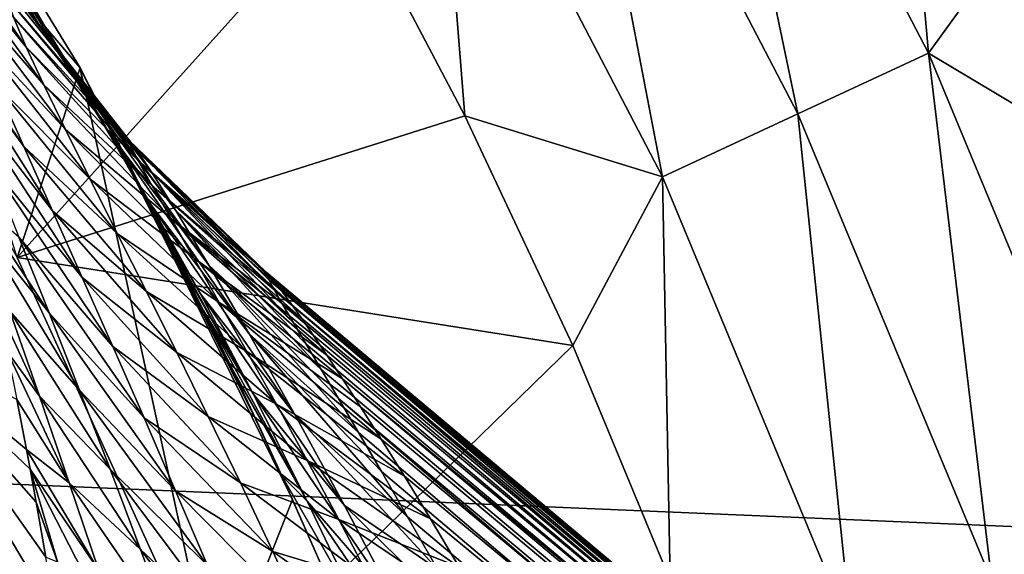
# Model space of a CAD drawing. Header units: metres. Extents: x -82 to 82, y -313 to 40.
# Tile 251 of 256: x 23.12 to 28.2, y 10.38 to 13.14. Entities that reach past the tile are written whole.
import ezdxf

# ---------------------------------------------------------------- set-up
doc = ezdxf.new("R2010")
doc.units = ezdxf.units.M
doc.layers.add('solid_505278_SW0001_CCC', color=7, linetype='CONTINUOUS')

msp = doc.modelspace()

# ---------------------------------------------------------------- linework, layer by layer
at = {"layer": 'solid_505278_SW0001_CCC'}
for points in [[(25.932663, 14.97223, -257.704254), (27.138897, 12.655076, -257.704254), (26.576939, 15.344203, -257.956726)], [(26.576939, 15.344203, -257.956726), (27.813141, 12.969481, -257.956726), (27.643944, 14.875792, -258.303833)], [(27.138897, 12.655076, -257.704254), (27.813141, 12.969481, -257.956726), (26.576939, 15.344203, -257.956726)], [(23.109718, 11.913891, 15), (22.13962, 15.008848, 15), (23.435513, 12.892056, 15)], [(23.254721, 13.105026, 18.762739), (23.435513, 12.892056, 15), (22.13962, 15.008848, 15)], [(23.080639, 13.369099, 19.542488), (23.254721, 13.105026, 18.762739), (22.13962, 15.008848, 15)], [(25.265343, 14.586952, -257.551117), (26.440536, 12.329425, -257.551117), (25.932663, 14.97223, -257.704254)], [(26.440536, 12.329425, -257.551117), (27.138897, 12.655076, -257.704254), (25.932663, 14.97223, -257.704254)], [(27.813141, 12.969481, -257.956726), (28.283506, 13.620573, -258.303833), (27.643944, 14.875792, -258.303833)], [(25.265343, 14.586952, -257.551117), (24.80937, 13.806451, -257.5), (25.420778, 12.645435, -257.5)], [(25.265343, 14.586952, -257.551117), (25.420778, 12.645435, -257.5), (26.440536, 12.329425, -257.551117)], [(21.872576, 14.056685, -257.5), (23.109718, 11.913891, -257.5), (24.80937, 13.806451, -257.5)], [(23.155657, 13.000381, 24.490738), (23.090624, 13.154027, 23.674788), (22.583319, 13.826261, 24.382553)], [(22.659739, 13.616871, 25.220245), (23.155657, 13.000381, 24.490738), (22.583319, 13.826261, 24.382553)], [(23.109718, 11.913891, -257.5), (25.420778, 12.645435, -257.5), (24.80937, 13.806451, -257.5)], [(22.659739, 13.616871, 25.220245), (23.246801, 12.804473, 25.289705), (23.155657, 13.000381, 24.490738)], [(22.659739, 13.616871, 25.220245), (22.758421, 13.371739, 26.032267), (23.246801, 12.804473, 25.289705)], [(27.813141, 12.969481, -257.956726), (28.866114, 12.337922, -258.303833), (28.283506, 13.620573, -258.303833)], [(23.219666, 13.119641, 20.328962), (23.080639, 13.369099, 19.542488), (22.930466, 13.577308, 20.358948)], [(23.11747, 13.249531, 21.157867), (23.219666, 13.119641, 20.328962), (22.930466, 13.577308, 20.358948)], [(22.758421, 13.371739, 26.032267), (23.358572, 12.574584, 26.072136), (23.246801, 12.804473, 25.289705)], [(22.758421, 13.371739, 26.032267), (22.874487, 13.098208, 26.821499), (23.358572, 12.574584, 26.072136)], [(23.371367, 12.896266, 19.533707), (23.254721, 13.105026, 18.762739), (23.080639, 13.369099, 19.542488)], [(23.219666, 13.119641, 20.328962), (23.371367, 12.896266, 19.533707), (23.080639, 13.369099, 19.542488)], [(-38.70929, 10.079229, -279.5), (-37.71508, 13.325637, -279.5), (38.70929, 10.079229, -279.5)], [(-37.71508, 13.325637, -279.5), (37.71508, 13.325637, -279.5), (38.70929, 10.079229, -279.5)], [(23.684902, 12.521335, 22.176821), (23.064947, 13.291095, 22.001085), (23.058094, 13.255009, 22.843302)], [(23.720058, 12.477621, 21.425329), (23.11747, 13.249531, 21.157867), (23.064947, 13.291095, 22.001085)], [(23.720058, 12.477621, 21.425329), (23.064947, 13.291095, 22.001085), (23.684902, 12.521335, 22.176821)], [(23.691622, 12.49691, 22.937405), (23.058094, 13.255009, 22.843302), (23.090624, 13.154027, 23.674788)], [(23.684902, 12.521335, 22.176821), (23.058094, 13.255009, 22.843302), (23.691622, 12.49691, 22.937405)], [(23.801086, 12.357208, 20.694555), (23.219666, 13.119641, 20.328962), (23.11747, 13.249531, 21.157867)], [(23.801086, 12.357208, 20.694555), (23.11747, 13.249531, 21.157867), (23.720058, 12.477621, 21.425329)], [(23.144073, 12.486274, 28.342455), (22.661671, 13.198498, 28.463448), (22.676891, 13.129369, 28.756954)], [(23.004078, 12.801701, 27.590687), (22.661671, 13.198498, 28.463448), (23.144073, 12.486274, 28.342455)], [(23.144073, 12.486274, 28.342455), (22.676891, 13.129369, 28.756954), (23.292023, 12.154905, 29.079144)], [(22.819082, 12.77053, 29.506908), (23.292023, 12.154905, 29.079144), (22.676891, 13.129369, 28.756954)], [(23.734476, 12.414479, 23.698933), (23.090624, 13.154027, 23.674788), (23.155657, 13.000381, 24.490738)], [(23.691622, 12.49691, 22.937405), (23.090624, 13.154027, 23.674788), (23.734476, 12.414479, 23.698933)], [(23.928759, 12.155564, 19.998384), (23.371367, 12.896266, 19.533707), (23.219666, 13.119641, 20.328962)], [(23.928759, 12.155564, 19.998384), (23.219666, 13.119641, 20.328962), (23.801086, 12.357208, 20.694555)], [(22.874487, 13.098208, 26.821499), (23.486448, 12.317084, 26.839373), (23.358572, 12.574584, 26.072136)], [(22.874487, 13.098208, 26.821499), (23.004078, 12.801701, 27.590687), (23.486448, 12.317084, 26.839373)], [(23.254721, 13.105026, 18.762739), (23.453745, 12.780225, 18.005854), (23.435513, 12.892056, 15)], [(23.567453, 12.582053, 18.791197), (23.453745, 12.780225, 18.005854), (23.254721, 13.105026, 18.762739)], [(23.371367, 12.896266, 19.533707), (23.567453, 12.582053, 18.791197), (23.254721, 13.105026, 18.762739)], [(23.807318, 12.283864, 24.456549), (23.155657, 13.000381, 24.490738), (23.246801, 12.804473, 25.289705)], [(23.734476, 12.414479, 23.698933), (23.155657, 13.000381, 24.490738), (23.807318, 12.283864, 24.456549)], [(27.138897, 12.655076, -257.704254), (28.138588, 10.241609, -257.704254), (27.813141, 12.969481, -257.956726)], [(27.813141, 12.969481, -257.956726), (28.837667, 10.496053, -257.956726), (28.866114, 12.337922, -258.303833)], [(28.138588, 10.241609, -257.704254), (28.837667, 10.496053, -257.956726), (27.813141, 12.969481, -257.956726)], [(24.137577, 9.663197, 15), (23.109718, 11.913891, 15), (23.435513, 12.892056, 15)], [(24.099815, 11.873928, 19.350046), (23.567453, 12.582053, 18.791197), (23.371367, 12.896266, 19.533707)], [(24.099815, 11.873928, 19.350046), (23.371367, 12.896266, 19.533707), (23.928759, 12.155564, 19.998384)], [(24.137577, 9.663197, 15), (23.435513, 12.892056, 15), (24.529867, 10.663674, 15)], [(24.370949, 11.016517, 15.380995), (24.529867, 10.663674, 15), (23.435513, 12.892056, 15)], [(24.230251, 11.316189, 15.730015), (24.370949, 11.016517, 15.380995), (23.435513, 12.892056, 15)], [(24.21813, 11.341474, 15.76071), (24.230251, 11.316189, 15.730015), (23.435513, 12.892056, 15)], [(24.072298, 11.63933, 16.138342), (24.21813, 11.341474, 15.76071), (23.435513, 12.892056, 15)], [(23.933956, 11.911394, 16.513533), (24.072298, 11.63933, 16.138342), (23.435513, 12.892056, 15)], [(23.803108, 12.159665, 16.88693), (23.933956, 11.911394, 16.513533), (23.435513, 12.892056, 15)], [(23.679567, 12.386149, 17.259417), (23.803108, 12.159665, 16.88693), (23.435513, 12.892056, 15)], [(23.453745, 12.780225, 18.005854), (23.679567, 12.386149, 17.259417), (23.435513, 12.892056, 15)], [(23.904413, 12.113585, 25.207819), (23.246801, 12.804473, 25.289705), (23.358572, 12.574584, 26.072136)], [(23.807318, 12.283864, 24.456549), (23.246801, 12.804473, 25.289705), (23.904413, 12.113585, 25.207819)], [(22.819082, 12.77053, 29.506908), (23.44589, 11.809875, 29.802757), (23.292023, 12.154905, 29.079144)], [(22.819082, 12.77053, 29.506908), (22.967062, 12.399953, 30.236282), (23.44589, 11.809875, 29.802757)], [(23.004078, 12.801701, 27.590687), (23.626804, 12.036781, 27.59304), (23.486448, 12.317084, 26.839373)], [(23.004078, 12.801701, 27.590687), (23.144073, 12.486274, 28.342455), (23.626804, 12.036781, 27.59304)], [(23.798954, 12.186862, 18.1154), (23.679567, 12.386149, 17.259417), (23.453745, 12.780225, 18.005854)], [(23.567453, 12.582053, 18.791197), (23.798954, 12.186862, 18.1154), (23.453745, 12.780225, 18.005854)], [(26.440536, 12.329425, -257.551117), (27.414503, 9.978063, -257.551117), (27.138897, 12.655076, -257.704254)], [(27.414503, 9.978063, -257.551117), (28.138588, 10.241609, -257.704254), (27.138897, 12.655076, -257.704254)], [(23.109718, 11.913891, -257.5), (25.977764, 11.457693, -257.5), (25.420778, 12.645435, -257.5)], [(26.440536, 12.329425, -257.551117), (25.420778, 12.645435, -257.5), (25.977764, 11.457693, -257.5)], [(24.020788, 11.910604, 25.951817), (23.358572, 12.574584, 26.072136), (23.486448, 12.317084, 26.839373)], [(23.904413, 12.113585, 25.207819), (23.358572, 12.574584, 26.072136), (24.020788, 11.910604, 25.951817)], [(24.30756, 11.519089, 18.758921), (23.798954, 12.186862, 18.1154), (23.567453, 12.582053, 18.791197)], [(24.30756, 11.519089, 18.758921), (23.567453, 12.582053, 18.791197), (24.099815, 11.873928, 19.350046)], [(23.684902, 12.521335, 22.176821), (24.395313, 11.838113, 22.609262), (24.394852, 11.828752, 22.155525)], [(23.684902, 12.521335, 22.176821), (23.691622, 12.49691, 22.937405), (24.395313, 11.838113, 22.609262)], [(23.684902, 12.521335, 22.176821), (24.394852, 11.828752, 22.155525), (24.410315, 11.79554, 21.744139)], [(23.720058, 12.477621, 21.425329), (23.684902, 12.521335, 22.176821), (24.410315, 11.79554, 21.744139)], [(23.144073, 12.486274, 28.342455), (23.776674, 11.73733, 28.334742), (23.626804, 12.036781, 27.59304)], [(23.144073, 12.486274, 28.342455), (23.292023, 12.154905, 29.079144), (23.776674, 11.73733, 28.334742)], [(23.691622, 12.49691, 22.937405), (24.414707, 11.819185, 23.116474), (24.395313, 11.838113, 22.609262)], [(23.691622, 12.49691, 22.937405), (23.734476, 12.414479, 23.698933), (24.414707, 11.819185, 23.116474)], [(23.720058, 12.477621, 21.425329), (24.410315, 11.79554, 21.744139), (24.439697, 11.741335, 21.366631)], [(23.801086, 12.357208, 20.694555), (23.720058, 12.477621, 21.425329), (24.439697, 11.741335, 21.366631)], [(22.967062, 12.399953, 30.236282), (23.604027, 11.452877, 30.514988), (23.44589, 11.809875, 29.802757)], [(22.967062, 12.399953, 30.236282), (23.119263, 12.018512, 30.951704), (23.604027, 11.452877, 30.514988)], [(23.734476, 12.414479, 23.698933), (24.52927, 11.666902, 24.35533), (24.457344, 11.765347, 23.691967)], [(23.734476, 12.414479, 23.698933), (23.807318, 12.283864, 24.456549), (24.52927, 11.666902, 24.35533)], [(23.734476, 12.414479, 23.698933), (24.457344, 11.765347, 23.691967), (24.414707, 11.819185, 23.116474)], [(24.055414, 11.724587, 17.512503), (23.803108, 12.159665, 16.88693), (23.679567, 12.386149, 17.259417)], [(23.798954, 12.186862, 18.1154), (24.055414, 11.724587, 17.512503), (23.679567, 12.386149, 17.259417)], [(23.801086, 12.357208, 20.694555), (24.439697, 11.741335, 21.366631), (24.481678, 11.667856, 21.016287)], [(23.801086, 12.357208, 20.694555), (24.481678, 11.667856, 21.016287), (24.535494, 11.575875, 20.687429)], [(23.928759, 12.155564, 19.998384), (23.801086, 12.357208, 20.694555), (24.535494, 11.575875, 20.687429)], [(24.15229, 11.680414, 26.688467), (23.486448, 12.317084, 26.839373), (23.626804, 12.036781, 27.59304)], [(24.020788, 11.910604, 25.951817), (23.486448, 12.317084, 26.839373), (24.15229, 11.680414, 26.688467)], [(26.440536, 12.329425, -257.551117), (25.977764, 11.457693, -257.5), (26.479181, 10.245778, -257.5)], [(26.440536, 12.329425, -257.551117), (26.479181, 10.245778, -257.5), (27.414503, 9.978063, -257.551117)], [(23.807318, 12.283864, 24.456549), (24.578323, 11.597232, 24.726034), (24.52927, 11.666902, 24.35533)], [(23.807318, 12.283864, 24.456549), (23.904413, 12.113585, 25.207819), (24.578323, 11.597232, 24.726034)], [(23.274399, 11.627398, 31.654913), (22.886602, 12.217927, 31.918507), (22.919979, 12.070063, 32.354275)], [(23.119263, 12.018512, 30.951704), (22.886602, 12.217927, 31.918507), (23.274399, 11.627398, 31.654913)], [(23.292023, 12.154905, 29.079144), (23.93367, 11.421496, 29.065956), (23.776674, 11.73733, 28.334742)], [(23.292023, 12.154905, 29.079144), (23.44589, 11.809875, 29.802757), (23.93367, 11.421496, 29.065956)], [(24.543509, 11.101292, 18.228865), (24.055414, 11.724587, 17.512503), (23.798954, 12.186862, 18.1154)], [(24.543509, 11.101292, 18.228865), (23.798954, 12.186862, 18.1154), (24.30756, 11.519089, 18.758921)], [(24.32708, 11.209516, 16.981577), (23.933956, 11.911394, 16.513533), (23.803108, 12.159665, 16.88693)], [(24.055414, 11.724587, 17.512503), (24.32708, 11.209516, 16.981577), (23.803108, 12.159665, 16.88693)], [(23.928759, 12.155564, 19.998384), (24.535494, 11.575875, 20.687429), (24.60091, 11.465295, 20.375366)], [(23.928759, 12.155564, 19.998384), (24.60091, 11.465295, 20.375366), (24.67816, 11.335218, 20.0762)], [(24.099815, 11.873928, 19.350046), (23.928759, 12.155564, 19.998384), (24.67816, 11.335218, 20.0762)], [(23.904413, 12.113585, 25.207819), (24.707153, 11.408542, 25.554943), (24.637506, 11.511533, 25.12558)], [(23.904413, 12.113585, 25.207819), (24.020788, 11.910604, 25.951817), (24.707153, 11.408542, 25.554943)], [(23.904413, 12.113585, 25.207819), (24.637506, 11.511533, 25.12558), (24.578323, 11.597232, 24.726034)], [(23.274399, 11.627398, 31.654913), (22.919979, 12.070063, 32.354275), (23.431337, 11.227551, 32.347385)], [(23.07254, 11.636443, 33.060192), (23.431337, 11.227551, 32.347385), (22.919979, 12.070063, 32.354275)], [(23.119263, 12.018512, 30.951704), (23.765051, 11.085216, 31.217224), (23.604027, 11.452877, 30.514988)], [(23.119263, 12.018512, 30.951704), (23.274399, 11.627398, 31.654913), (23.765051, 11.085216, 31.217224)], [(24.295527, 11.427282, 27.41811), (23.626804, 12.036781, 27.59304), (23.776674, 11.73733, 28.334742)], [(24.15229, 11.680414, 26.688467), (23.626804, 12.036781, 27.59304), (24.295527, 11.427282, 27.41811)], [(23.109718, 11.913891, -257.5), (24.137577, 9.663197, -257.5), (25.977764, 11.457693, -257.5)], [(24.137577, 9.663197, 15), (24.137577, 9.663197, -257.5), (23.109718, 11.913891, -257.5)], [(24.137577, 9.663197, 15), (23.109718, 11.913891, -257.5), (23.109718, 11.913891, 15)], [(24.32708, 11.209516, 16.981577), (24.072298, 11.63933, 16.138342), (23.933956, 11.911394, 16.513533)], [(24.020788, 11.910604, 25.951817), (24.788658, 11.285902, 26.016899), (24.707153, 11.408542, 25.554943)], [(24.020788, 11.910604, 25.951817), (24.15229, 11.680414, 26.688467), (24.788658, 11.285902, 26.016899)], [(24.099815, 11.873928, 19.350046), (24.67816, 11.335218, 20.0762), (24.767889, 11.183995, 19.78668)], [(24.099815, 11.873928, 19.350046), (24.767889, 11.183995, 19.78668), (24.871145, 11.009154, 19.503977)], [(24.30756, 11.519089, 18.758921), (24.099815, 11.873928, 19.350046), (24.871145, 11.009154, 19.503977)], [(24.394852, 11.828752, 22.155525), (24.395313, 11.838113, 22.609262), (46.085339, -6.391057, 41.571404)], [(24.395313, 11.838113, 22.609262), (24.414707, 11.819185, 23.116474), (46.085339, -6.391057, 41.571404)], [(23.44589, 11.809875, 29.802757), (24.095861, 11.091358, 29.787945), (23.93367, 11.421496, 29.065956)], [(23.44589, 11.809875, 29.802757), (23.604027, 11.452877, 30.514988), (24.095861, 11.091358, 29.787945)], [(24.410315, 11.79554, 21.744139), (24.394852, 11.828752, 22.155525), (46.085339, -6.391057, 41.571404)], [(24.410315, 11.79554, 21.744139), (46.085339, -6.391057, 41.571404), (46.701576, -7.144948, 40.205154)], [(24.439697, 11.741335, 21.366631), (24.410315, 11.79554, 21.744139), (46.701576, -7.144948, 40.205154)], [(24.414707, 11.819185, 23.116474), (24.457344, 11.765347, 23.691967), (46.085339, -6.391057, 41.571404)], [(24.447695, 11.154541, 28.141237), (23.776674, 11.73733, 28.334742), (23.93367, 11.421496, 29.065956)], [(24.295527, 11.427282, 27.41811), (23.776674, 11.73733, 28.334742), (24.447695, 11.154541, 28.141237)], [(24.481678, 11.667856, 21.016287), (24.439697, 11.741335, 21.366631), (46.701576, -7.144948, 40.205154)], [(24.457344, 11.765347, 23.691967), (45.347614, -5.772033, 42.946751), (46.085339, -6.391057, 41.571404)], [(24.457344, 11.765347, 23.691967), (24.52927, 11.666902, 24.35533), (45.347614, -5.772033, 42.946751)], [(24.799141, 10.631639, 17.758734), (24.32708, 11.209516, 16.981577), (24.055414, 11.724587, 17.512503)], [(24.799141, 10.631639, 17.758734), (24.055414, 11.724587, 17.512503), (24.543509, 11.101292, 18.228865)], [(23.225708, 11.196532, 33.750687), (23.009232, 11.661016, 33.492653), (23.058136, 11.427383, 34.103909)], [(23.07254, 11.636443, 33.060192), (23.009232, 11.661016, 33.492653), (23.225708, 11.196532, 33.750687)], [(23.07254, 11.636443, 33.060192), (23.589121, 10.819673, 33.030304), (23.431337, 11.227551, 32.347385)], [(23.07254, 11.636443, 33.060192), (23.225708, 11.196532, 33.750687), (23.589121, 10.819673, 33.030304)], [(24.606049, 10.653972, 16.517122), (24.21813, 11.341474, 15.76071), (24.072298, 11.63933, 16.138342)], [(24.32708, 11.209516, 16.981577), (24.606049, 10.653972, 16.517122), (24.072298, 11.63933, 16.138342)], [(24.15229, 11.680414, 26.688467), (24.988798, 10.975226, 27.044302), (24.882256, 11.142185, 26.5126)], [(24.15229, 11.680414, 26.688467), (24.295527, 11.427282, 27.41811), (24.988798, 10.975226, 27.044302)], [(24.15229, 11.680414, 26.688467), (24.882256, 11.142185, 26.5126), (24.788658, 11.285902, 26.016899)], [(24.535494, 11.575875, 20.687429), (24.481678, 11.667856, 21.016287), (46.701576, -7.144948, 40.205154)], [(24.52927, 11.666902, 24.35533), (24.578323, 11.597232, 24.726034), (45.347614, -5.772033, 42.946751)], [(23.274399, 11.627398, 31.654913), (23.927816, 10.707872, 31.910614), (23.765051, 11.085216, 31.217224)], [(23.274399, 11.627398, 31.654913), (23.431337, 11.227551, 32.347385), (23.927816, 10.707872, 31.910614)], [(24.578323, 11.597232, 24.726034), (24.637506, 11.511533, 25.12558), (45.347614, -5.772033, 42.946751)], [(24.60091, 11.465295, 20.375366), (24.535494, 11.575875, 20.687429), (46.701576, -7.144948, 40.205154)], [(23.401936, 9.41895, 38.609489), (22.44569, 11.51366, 38.608505), (21.501194, 10.879228, 46.427788)], [(23.399405, 9.437557, 38.572395), (22.44569, 11.51366, 38.608505), (23.401936, 9.41895, 38.609489)], [(23.397324, 9.452798, 38.541965), (22.44569, 11.51366, 38.608505), (23.399405, 9.437557, 38.572395)], [(23.158035, 10.920764, 35.354057), (23.107906, 11.180226, 34.726036), (22.44569, 11.51366, 38.608505)], [(23.177111, 10.818868, 35.594322), (23.158035, 10.920764, 35.354057), (22.44569, 11.51366, 38.608505)], [(23.208136, 10.648723, 35.988419), (23.177111, 10.818868, 35.594322), (22.44569, 11.51366, 38.608505)], [(23.257597, 10.364996, 36.6269), (23.208136, 10.648723, 35.988419), (22.44569, 11.51366, 38.608505)], [(23.305893, 10.07103, 37.265278), (23.257597, 10.364996, 36.6269), (22.44569, 11.51366, 38.608505)], [(23.352678, 9.766292, 37.905102), (23.305893, 10.07103, 37.265278), (22.44569, 11.51366, 38.608505)], [(23.397324, 9.452798, 38.541965), (23.352678, 9.766292, 37.905102), (22.44569, 11.51366, 38.608505)], [(24.30756, 11.519089, 18.758921), (24.871145, 11.009154, 19.503977), (24.989439, 10.807234, 19.225573)], [(24.30756, 11.519089, 18.758921), (24.989439, 10.807234, 19.225573), (25.124756, 10.573668, 18.949318)], [(24.543509, 11.101292, 18.228865), (24.30756, 11.519089, 18.758921), (25.124756, 10.573668, 18.949318)], [(24.637506, 11.511533, 25.12558), (24.707153, 11.408542, 25.554943), (45.347614, -5.772033, 42.946751)], [(23.604027, 11.452877, 30.514988), (24.261597, 10.748559, 30.501799), (24.095861, 11.091358, 29.787945)], [(23.604027, 11.452877, 30.514988), (23.765051, 11.085216, 31.217224), (24.261597, 10.748559, 30.501799)], [(24.137577, 9.663197, -257.5), (26.479181, 10.245778, -257.5), (25.977764, 11.457693, -257.5)], [(24.67816, 11.335218, 20.0762), (24.60091, 11.465295, 20.375366), (46.701576, -7.144948, 40.205154)], [(23.378746, 10.749743, 34.431309), (23.058136, 11.427383, 34.103909), (23.107906, 11.180226, 34.726036)], [(23.225708, 11.196532, 33.750687), (23.058136, 11.427383, 34.103909), (23.378746, 10.749743, 34.431309)], [(24.606506, 10.864769, 28.858406), (23.93367, 11.421496, 29.065956), (24.095861, 11.091358, 29.787945)], [(24.447695, 11.154541, 28.141237), (23.93367, 11.421496, 29.065956), (24.606506, 10.864769, 28.858406)], [(24.295527, 11.427282, 27.41811), (25.108957, 10.782746, 27.61462), (24.988798, 10.975226, 27.044302)], [(24.295527, 11.427282, 27.41811), (24.447695, 11.154541, 28.141237), (25.108957, 10.782746, 27.61462)], [(24.707153, 11.408542, 25.554943), (24.788658, 11.285902, 26.016899), (45.347614, -5.772033, 42.946751)], [(24.606049, 10.653972, 16.517122), (24.230251, 11.316189, 15.730015), (24.21813, 11.341474, 15.76071)], [(24.767889, 11.183995, 19.78668), (24.67816, 11.335218, 20.0762), (46.701576, -7.144948, 40.205154)], [(24.475981, 10.785522, 15.338687), (24.370949, 11.016517, 15.380995), (24.230251, 11.316189, 15.730015)], [(24.475981, 10.785522, 15.338687), (24.230251, 11.316189, 15.730015), (24.606049, 10.653972, 16.517122)], [(24.788658, 11.285902, 26.016899), (44.498169, -5.296072, 44.312996), (45.347614, -5.772033, 42.946751)], [(24.788658, 11.285902, 26.016899), (24.882256, 11.142185, 26.5126), (44.498169, -5.296072, 44.312996)], [(23.378746, 10.749743, 34.431309), (23.107906, 11.180226, 34.726036), (23.158035, 10.920764, 35.354057)], [(23.225708, 11.196532, 33.750687), (23.746948, 10.404282, 33.704624), (23.589121, 10.819673, 33.030304)], [(23.225708, 11.196532, 33.750687), (23.378746, 10.749743, 34.431309), (23.746948, 10.404282, 33.704624)], [(23.431337, 11.227551, 32.347385), (24.091299, 10.321635, 32.596104), (23.927816, 10.707872, 31.910614)], [(23.431337, 11.227551, 32.347385), (23.589121, 10.819673, 33.030304), (24.091299, 10.321635, 32.596104)], [(25.066996, 10.120241, 17.344122), (24.606049, 10.653972, 16.517122), (24.32708, 11.209516, 16.981577)], [(25.066996, 10.120241, 17.344122), (24.32708, 11.209516, 16.981577), (24.799141, 10.631639, 17.758734)], [(24.767889, 11.183995, 19.78668), (46.701576, -7.144948, 40.205154), (47.189945, -8.025766, 38.862278)], [(24.871145, 11.009154, 19.503977), (24.767889, 11.183995, 19.78668), (47.189945, -8.025766, 38.862278)], [(24.447695, 11.154541, 28.141237), (25.242779, 10.562989, 28.224642), (25.108957, 10.782746, 27.61462)], [(24.447695, 11.154541, 28.141237), (24.606506, 10.864769, 28.858406), (25.242779, 10.562989, 28.224642)], [(24.882256, 11.142185, 26.5126), (24.988798, 10.975226, 27.044302), (44.498169, -5.296072, 44.312996)], [(23.765051, 11.085216, 31.217224), (24.429569, 10.394306, 31.208384), (24.261597, 10.748559, 30.501799)], [(23.765051, 11.085216, 31.217224), (23.927816, 10.707872, 31.910614), (24.429569, 10.394306, 31.208384)], [(24.770094, 10.559946, 29.570124), (24.095861, 11.091358, 29.787945), (24.261597, 10.748559, 30.501799)], [(24.606506, 10.864769, 28.858406), (24.095861, 11.091358, 29.787945), (24.770094, 10.559946, 29.570124)], [(24.543509, 11.101292, 18.228865), (25.124756, 10.573668, 18.949318), (25.279581, 10.30255, 18.673386)], [(24.799141, 10.631639, 17.758734), (24.543509, 11.101292, 18.228865), (25.279581, 10.30255, 18.673386)], [(24.475981, 10.785522, 15.338687), (24.529867, 10.663674, 15), (24.370949, 11.016517, 15.380995)], [(24.989439, 10.807234, 19.225573), (24.871145, 11.009154, 19.503977), (47.189945, -8.025766, 38.862278)], [(24.988798, 10.975226, 27.044302), (25.108957, 10.782746, 27.61462), (44.498169, -5.296072, 44.312996)], [(23.401936, 9.41895, 38.609489), (21.501194, 10.879228, 46.427788), (22.408306, 8.861533, 46.427788)], [(23.530954, 10.29641, 35.102943), (23.158035, 10.920764, 35.354057), (23.177111, 10.818868, 35.594322)], [(23.378746, 10.749743, 34.431309), (23.158035, 10.920764, 35.354057), (23.530954, 10.29641, 35.102943)], [(24.606506, 10.864769, 28.858406), (25.391151, 10.312742, 28.87858), (25.242779, 10.562989, 28.224642)], [(24.606506, 10.864769, 28.858406), (24.770094, 10.559946, 29.570124), (25.391151, 10.312742, 28.87858)], [(23.318384, 10.34101, 36.253246), (23.177111, 10.818868, 35.594322), (23.208136, 10.648723, 35.988419)], [(23.530954, 10.29641, 35.102943), (23.177111, 10.818868, 35.594322), (23.681707, 9.836782, 35.766323)], [(23.318384, 10.34101, 36.253246), (23.681707, 9.836782, 35.766323), (23.177111, 10.818868, 35.594322)], [(23.589121, 10.819673, 33.030304), (24.254684, 9.927058, 33.274429), (24.091299, 10.321635, 32.596104)], [(23.589121, 10.819673, 33.030304), (23.746948, 10.404282, 33.704624), (24.254684, 9.927058, 33.274429)], [(24.475981, 10.785522, 15.338687), (24.711481, 10.251598, 15), (24.529867, 10.663674, 15)], [(24.475981, 10.785522, 15.338687), (24.886421, 10.067555, 16.111702), (24.711481, 10.251598, 15)], [(24.475981, 10.785522, 15.338687), (24.606049, 10.653972, 16.517122), (24.886421, 10.067555, 16.111702)], [(25.124756, 10.573668, 18.949318), (24.989439, 10.807234, 19.225573), (47.189945, -8.025766, 38.862278)], [(25.108957, 10.782746, 27.61462), (25.242779, 10.562989, 28.224642), (44.498169, -5.296072, 44.312996)], [(23.378746, 10.749743, 34.431309), (23.904047, 9.981811, 34.371162), (23.746948, 10.404282, 33.704624)], [(23.378746, 10.749743, 34.431309), (23.530954, 10.29641, 35.102943), (23.904047, 9.981811, 34.371162)], [(24.936853, 10.241676, 30.276855), (24.261597, 10.748559, 30.501799), (24.429569, 10.394306, 31.208384)], [(24.770094, 10.559946, 29.570124), (24.261597, 10.748559, 30.501799), (24.936853, 10.241676, 30.276855)], [(23.927816, 10.707872, 31.910614), (24.598597, 10.029592, 31.908449), (24.429569, 10.394306, 31.208384)], [(23.927816, 10.707872, 31.910614), (24.091299, 10.321635, 32.596104), (24.598597, 10.029592, 31.908449)], [(23.318384, 10.34101, 36.253246), (23.208136, 10.648723, 35.988419), (23.257597, 10.364996, 36.6269)], [(24.137577, 9.663197, 15), (24.529867, 10.663674, 15), (24.711481, 10.251598, 15)], [(25.341045, 9.57542, 16.979195), (24.886421, 10.067555, 16.111702), (24.606049, 10.653972, 16.517122)], [(25.341045, 9.57542, 16.979195), (24.606049, 10.653972, 16.517122), (25.066996, 10.120241, 17.344122)], [(24.799141, 10.631639, 17.758734), (25.279581, 10.30255, 18.673386), (25.456774, 9.98657, 18.396349)], [(25.066996, 10.120241, 17.344122), (24.799141, 10.631639, 17.758734), (25.456774, 9.98657, 18.396349)], [(25.279581, 10.30255, 18.673386), (25.124756, 10.573668, 18.949318), (47.189945, -8.025766, 38.862278)], [(24.770094, 10.559946, 29.570124), (25.553905, 10.029705, 29.578196), (25.391151, 10.312742, 28.87858)], [(24.770094, 10.559946, 29.570124), (24.936853, 10.241676, 30.276855), (25.553905, 10.029705, 29.578196)], [(25.242779, 10.562989, 28.224642), (25.391151, 10.312742, 28.87858), (44.498169, -5.296072, 44.312996)], [(28.138588, 10.241609, -257.704254), (28.924128, 7.750196, -257.704254), (28.837667, 10.496053, -257.956726)], [(23.746948, 10.404282, 33.704624), (24.417173, 9.524628, 33.946224), (24.254684, 9.927058, 33.274429)], [(23.746948, 10.404282, 33.704624), (23.904047, 9.981811, 34.371162), (24.417173, 9.524628, 33.946224)], [(25.105499, 9.91115, 30.978981), (24.429569, 10.394306, 31.208384), (24.598597, 10.029592, 31.908449)], [(24.936853, 10.241676, 30.276855), (24.429569, 10.394306, 31.208384), (25.105499, 9.91115, 30.978981)]]:
    msp.add_3dface(points, dxfattribs=at)

doc.saveas('drawing.dxf')
